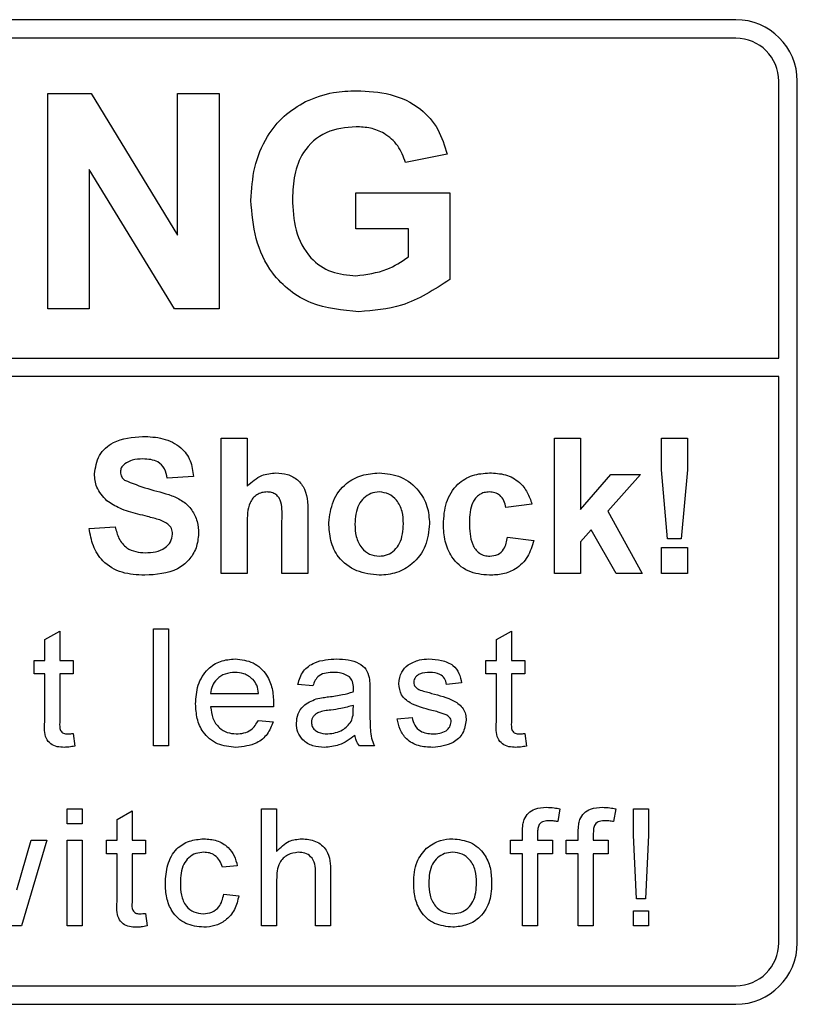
# Model space of a CAD drawing. Header units: millimetres. Extents: x 5 to 418, y 2 to 292.
# Tile 18 of 35: x 142.95 to 149.26, y 194.53 to 202.53. Entities that reach past the tile are written whole.
import ezdxf

# ---------------------------------------------------------------- set-up
doc = ezdxf.new("R2010")
doc.units = ezdxf.units.MM

msp = doc.modelspace()

# ---------------------------------------------------------------- linework, layer by layer
at = {"color": 7, "linetype": 'Continuous', "lineweight": 25}
for p, q in [((148.7621, 202.5262), (123.7621, 202.5262)), ((148.7621, 202.3762), (130.1621, 202.3762)), ((149.1121, 199.7765), (149.1121, 202.0262)), ((149.2621, 195.0262), (149.2621, 202.0262)), ((143.1742, 200.1762), (143.1742, 201.9262)), ((143.1742, 201.9262), (143.5259, 201.9262)), ((143.5259, 201.9262), (144.2287, 200.7763)), ((144.2287, 201.9262), (144.5653, 201.9262)), ((144.2287, 200.7763), (144.2287, 201.9262)), ((144.5653, 201.9262), (144.5653, 200.1762)), ((146.4176, 201.4326), (146.081, 201.3653)), ((144.2031, 200.1762), (143.5108, 201.3085)), ((143.5108, 201.3085), (143.5108, 200.1762)), ((145.6772, 201.1185), (146.44, 201.1185)), ((145.6772, 200.8268), (145.6772, 201.1185)), ((146.44, 201.1185), (146.44, 200.4156)), ((146.1035, 200.8268), (145.6772, 200.8268)), ((146.1035, 200.5986), (146.1035, 200.8268)), ((143.5108, 200.1762), (143.1742, 200.1762)), ((144.5653, 200.1762), (144.2031, 200.1762)), ((130.1621, 199.7765), (149.1121, 199.7765)), ((149.1121, 199.6265), (130.1621, 199.6265)), ((149.1121, 195.0262), (149.1121, 199.6265)), ((144.5826, 198.0262), (144.5826, 199.1262)), ((144.5826, 199.1262), (144.7941, 199.1262)), ((144.7941, 199.1262), (144.7941, 198.737)), ((147.2903, 198.0262), (147.2903, 199.1262)), ((147.2903, 199.1262), (147.5018, 199.1262)), ((147.5018, 199.1262), (147.5018, 198.5469)), ((148.1582, 199.1262), (148.3698, 199.1262)), ((148.1582, 198.8675), (148.1582, 199.1262)), ((148.3698, 199.1262), (148.3698, 198.8675)), ((144.3569, 198.8159), (144.1454, 198.8018)), ((147.5018, 198.5469), (147.7486, 198.83)), ((147.9883, 198.83), (147.7228, 198.5319)), ((147.7486, 198.83), (147.9883, 198.83)), ((148.2091, 198.3082), (148.1582, 198.8675)), ((148.3698, 198.8675), (148.3198, 198.3082)), ((147.1069, 198.5903), (146.8954, 198.5621)), ((145.2877, 198.4953), (145.2877, 198.0262)), ((147.7228, 198.5319), (148.0024, 198.0262)), ((143.5108, 198.3928), (143.7223, 198.4069)), ((144.7941, 198.431), (144.7941, 198.0262)), ((145.0762, 198.0262), (145.0762, 198.453)), ((146.9095, 198.3223), (147.121, 198.2941)), ((147.5891, 198.3816), (147.5018, 198.2835)), ((147.7909, 198.0262), (147.5891, 198.3816)), ((147.5018, 198.2835), (147.5018, 198.0262)), ((148.3198, 198.3082), (148.2091, 198.3082)), ((148.1582, 198.0262), (148.1582, 198.2377)), ((148.1582, 198.2377), (148.3698, 198.2377)), ((148.3698, 198.2377), (148.3698, 198.0262)), ((144.7941, 198.0262), (144.5826, 198.0262)), ((145.2877, 198.0262), (145.0762, 198.0262)), ((147.5018, 198.0262), (147.2903, 198.0262)), ((148.0024, 198.0262), (147.7909, 198.0262)), ((148.3698, 198.0262), (148.1582, 198.0262)), ((143.1501, 197.4894), (143.2719, 197.5587)), ((143.2719, 197.5587), (143.2719, 197.3204)), ((144.0319, 196.6262), (144.0319, 197.5762)), ((144.0319, 197.5762), (144.1537, 197.5762)), ((144.1537, 197.5762), (144.1537, 196.6262)), ((146.8186, 197.4894), (146.9404, 197.5587)), ((146.9404, 197.5587), (146.9404, 197.3204)), ((143.1501, 197.3204), (143.1501, 197.4894)), ((146.8186, 197.3204), (146.8186, 197.4894)), ((143.0649, 197.2108), (143.0649, 197.3204)), ((143.0649, 197.3204), (143.1501, 197.3204)), ((143.2719, 197.3204), (143.3815, 197.3204)), ((143.3815, 197.3204), (143.3815, 197.2108)), ((146.7333, 197.2108), (146.7333, 197.3204)), ((146.7333, 197.3204), (146.8186, 197.3204)), ((146.9404, 197.3204), (147.05, 197.3204)), ((147.05, 197.3204), (147.05, 197.2108)), ((143.1501, 197.2108), (143.0649, 197.2108)), ((143.1501, 196.8212), (143.1501, 197.2108)), ((143.3815, 197.2108), (143.2719, 197.2108)), ((143.2719, 197.2108), (143.2719, 196.8169)), ((146.8186, 197.2108), (146.7333, 197.2108)), ((146.8186, 196.8212), (146.8186, 197.2108)), ((147.05, 197.2108), (146.9404, 197.2108)), ((146.9404, 197.2108), (146.9404, 196.8169)), ((145.3278, 197.1134), (145.206, 197.1255)), ((146.536, 197.1377), (146.4142, 197.1255)), ((144.4972, 197.0525), (144.8869, 197.0525)), ((145.7906, 197.0762), (145.7906, 196.9276)), ((145.0082, 196.9428), (144.4972, 196.9428)), ((145.6561, 196.9196), (145.6567, 196.955)), ((144.8856, 196.8332), (145.0049, 196.821)), ((146.0123, 196.8454), (146.1341, 196.8576)), ((143.3815, 196.7267), (143.3937, 196.6245)), ((147.05, 196.7267), (147.0622, 196.6245)), ((144.1537, 196.6262), (144.0319, 196.6262)), ((145.8272, 196.6262), (145.7054, 196.6262)), ((143.3328, 196.1146), (143.4546, 196.1146)), ((143.3328, 195.9928), (143.3328, 196.1146)), ((143.4546, 196.1146), (143.4546, 195.9928)), ((143.7372, 196.0279), (143.859, 196.0971)), ((143.859, 196.0971), (143.859, 195.8589)), ((144.9113, 195.1646), (144.9113, 196.1146)), ((144.9113, 196.1146), (145.0331, 196.1146)), ((145.0331, 196.1146), (145.0331, 195.7677)), ((147.3339, 196.1148), (147.3166, 196.0111)), ((147.787, 196.1148), (147.7697, 196.0111)), ((147.9318, 195.8992), (147.9318, 196.1146)), ((147.9318, 196.1146), (148.0536, 196.1146)), ((148.0536, 196.1146), (148.0536, 195.8992)), ((143.7372, 195.8589), (143.7372, 196.0279)), ((143.4546, 195.9928), (143.3328, 195.9928)), ((147.0304, 195.8589), (147.0304, 195.9295)), ((147.4835, 195.8589), (147.4835, 195.9295)), ((142.922, 195.4552), (143.0388, 195.8589)), ((143.166, 195.8589), (142.9602, 195.1646)), ((143.0388, 195.8589), (143.166, 195.8589)), ((143.3328, 195.1646), (143.3328, 195.8589)), ((143.3328, 195.8589), (143.4546, 195.8589)), ((143.4546, 195.8589), (143.4546, 195.1646)), ((143.6519, 195.7492), (143.6519, 195.8589)), ((143.6519, 195.8589), (143.7372, 195.8589)), ((143.859, 195.8589), (143.9686, 195.8589)), ((143.9686, 195.8589), (143.9686, 195.7492)), ((146.933, 195.8589), (147.0304, 195.8589)), ((146.933, 195.7492), (146.933, 195.8589)), ((147.1522, 195.9177), (147.1522, 195.8589)), ((147.1522, 195.8589), (147.274, 195.8589)), ((147.274, 195.8589), (147.274, 195.7492)), ((147.386, 195.8589), (147.4835, 195.8589)), ((147.386, 195.7492), (147.386, 195.8589)), ((147.6053, 195.9177), (147.6053, 195.8589)), ((147.6053, 195.8589), (147.7271, 195.8589)), ((147.7271, 195.8589), (147.7271, 195.7492)), ((147.9562, 195.3839), (147.9318, 195.8992)), ((148.0536, 195.8992), (148.0292, 195.3839)), ((143.7372, 195.7492), (143.6519, 195.7492)), ((143.7372, 195.3597), (143.7372, 195.7492)), ((143.859, 195.7492), (143.859, 195.3553)), ((143.9686, 195.7492), (143.859, 195.7492)), ((147.0304, 195.7492), (146.933, 195.7492)), ((147.0304, 195.1646), (147.0304, 195.7492)), ((147.1522, 195.7492), (147.1522, 195.1646)), ((147.274, 195.7492), (147.1522, 195.7492)), ((147.4835, 195.7492), (147.386, 195.7492)), ((147.4835, 195.1646), (147.4835, 195.7492)), ((147.6053, 195.7492), (147.6053, 195.1646)), ((147.7271, 195.7492), (147.6053, 195.7492)), ((144.714, 195.6518), (144.5922, 195.6396)), ((145.4715, 195.6023), (145.4715, 195.1646)), ((145.0331, 195.5371), (145.0331, 195.1646)), ((145.3498, 195.1646), (145.3498, 195.5961)), ((144.6044, 195.4204), (144.7262, 195.4082)), ((148.0292, 195.3839), (147.9562, 195.3839)), ((147.9318, 195.1646), (147.9318, 195.2864)), ((147.9318, 195.2864), (148.0536, 195.2864)), ((148.0536, 195.2864), (148.0536, 195.1646)), ((143.9686, 195.2651), (143.9808, 195.1629)), ((142.9602, 195.1646), (142.8187, 195.1646)), ((143.4546, 195.1646), (143.3328, 195.1646)), ((145.0331, 195.1646), (144.9113, 195.1646)), ((145.4715, 195.1646), (145.3498, 195.1646)), ((147.1522, 195.1646), (147.0304, 195.1646)), ((147.6053, 195.1646), (147.4835, 195.1646)), ((148.0536, 195.1646), (147.9318, 195.1646)), ((130.1621, 194.6762), (148.7621, 194.6762)), ((123.7621, 194.5262), (148.7621, 194.5262))]:
    msp.add_line(p, q, dxfattribs=at)
for centre, radius, start, end in [((148.7621, 202.0262), 0.5, 0, 90), ((148.7621, 202.0262), 0.35, 0, 90), ((148.7621, 195.0262), 0.35, 270, 0), ((148.7621, 195.0262), 0.5, 270, 0)]:
    msp.add_arc(centre, radius, start, end, dxfattribs=at)
for points, knots in [([(145.2688, 201.862), (145.3434, 201.8912), (145.4767, 201.9433), (145.6195, 201.947), (145.6824, 201.9486)], [0, 0, 0, 0, 0.55924, 1, 1, 1, 1]), ([(145.6824, 201.9486), (145.7746, 201.9443), (145.9583, 201.9357), (146.1969, 201.8242), (146.3555, 201.6411), (146.3969, 201.5021), (146.4176, 201.4326)], [0, 0, 0, 0, 0.280673, 0.559859, 0.779758, 1, 1, 1, 1]), ([(144.8246, 201.0571), (144.8302, 201.1477), (144.8415, 201.3289), (144.9392, 201.5656), (145.0857, 201.7508), (145.2077, 201.8249), (145.2688, 201.862)], [0, 0, 0, 0, 0.280147, 0.559983, 0.779943, 1, 1, 1, 1]), ([(145.6779, 201.6569), (145.5944, 201.6491), (145.4277, 201.6334), (145.2448, 201.4694), (145.1699, 201.2668), (145.1641, 201.1367), (145.1612, 201.0715)], [0, 0, 0, 0, 0.279802, 0.558332, 0.778829, 1, 1, 1, 1]), ([(146.081, 201.3653), (146.0631, 201.4126), (146.0273, 201.5073), (145.918, 201.6023), (145.7966, 201.6508), (145.7175, 201.6549), (145.6779, 201.6569)], [0, 0, 0, 0, 0.279817, 0.559284, 0.779467, 1, 1, 1, 1]), ([(145.7014, 200.1537), (145.568, 200.1656), (145.3018, 200.1892), (144.9951, 200.4296), (144.8491, 200.7448), (144.8328, 200.953), (144.8246, 201.0571)], [0, 0, 0, 0, 0.280091, 0.55875, 0.779189, 1, 1, 1, 1]), ([(145.1612, 201.0715), (145.1652, 200.9855), (145.1732, 200.814), (145.2852, 200.5928), (145.4743, 200.4635), (145.6095, 200.4514), (145.6772, 200.4454)], [0, 0, 0, 0, 0.281034, 0.560006, 0.779769, 1, 1, 1, 1]), ([(145.6772, 200.4454), (145.7633, 200.4563), (145.9175, 200.4758), (146.0466, 200.561), (146.1035, 200.5986)], [0, 0, 0, 0, 0.5590972, 1, 1, 1, 1]), ([(146.44, 200.4156), (146.3136, 200.3329), (146.0876, 200.185), (145.8196, 200.1633), (145.7014, 200.1537)], [0, 0, 0, 0, 0.558963, 1, 1, 1, 1]), ([(143.5531, 198.8364), (143.5615, 198.8884), (143.5784, 198.9923), (143.7274, 199.1239), (143.8625, 199.134), (143.9451, 199.1403)], [0, 0, 0, 0, 0.279748, 0.559361, 1, 1, 1, 1]), ([(143.9451, 199.1403), (144.0004, 199.1379), (144.1106, 199.1332), (144.2538, 199.0644), (144.3412, 198.946), (144.3517, 198.8593), (144.3569, 198.8159)], [0, 0, 0, 0, 0.281015, 0.5601059, 0.7798197, 1, 1, 1, 1]), ([(143.7992, 198.9179), (143.7881, 198.9078), (143.7682, 198.8895), (143.7657, 198.8629), (143.7646, 198.8512)], [0, 0, 0, 0, 0.558759, 1, 1, 1, 1]), ([(143.9477, 198.9569), (143.9182, 198.956), (143.8655, 198.9544), (143.8194, 198.9291), (143.7992, 198.9179)], [0, 0, 0, 0, 0.5605364, 1, 1, 1, 1]), ([(144.1454, 198.8018), (144.1398, 198.8276), (144.1286, 198.879), (144.0596, 198.9514), (143.9902, 198.9548), (143.9477, 198.9569)], [0, 0, 0, 0, 0.281528, 0.560313, 1, 1, 1, 1]), ([(143.6547, 198.6172), (143.6223, 198.6522), (143.5644, 198.715), (143.5565, 198.7993), (143.5531, 198.8364)], [0, 0, 0, 0, 0.559265, 1, 1, 1, 1]), ([(143.7646, 198.8512), (143.7667, 198.8369), (143.7704, 198.8112), (143.789, 198.7935), (143.7972, 198.7857)], [0, 0, 0, 0, 0.558446, 1, 1, 1, 1]), ([(144.7941, 198.737), (144.8317, 198.7711), (144.8989, 198.832), (144.9884, 198.8404), (145.0279, 198.8441)], [0, 0, 0, 0, 0.559407, 1, 1, 1, 1]), ([(145.0279, 198.8441), (145.0591, 198.8416), (145.1215, 198.8366), (145.2072, 198.7924), (145.2898, 198.6788), (145.2886, 198.571), (145.2877, 198.4953)], [0, 0, 0, 0, 0.187231, 0.374202, 0.560542, 1, 1, 1, 1]), ([(145.4569, 198.4393), (145.4645, 198.4993), (145.4795, 198.619), (145.5842, 198.7587), (145.7236, 198.8325), (145.818, 198.8402), (145.8652, 198.8441)], [0, 0, 0, 0, 0.279948, 0.559145, 0.779423, 1, 1, 1, 1]), ([(145.8652, 198.8441), (145.9266, 198.838), (146.0492, 198.8259), (146.1861, 198.7135), (146.2643, 198.5745), (146.2714, 198.4784), (146.2749, 198.4303)], [0, 0, 0, 0, 0.279785, 0.559123, 0.779385, 1, 1, 1, 1]), ([(146.3877, 198.4274), (146.3914, 198.4869), (146.3987, 198.6056), (146.4883, 198.7523), (146.6224, 198.8338), (146.7158, 198.8407), (146.7625, 198.8441)], [0, 0, 0, 0, 0.280709, 0.559641, 0.779503, 1, 1, 1, 1]), ([(146.7625, 198.8441), (146.8062, 198.8418), (146.8935, 198.8373), (147.0044, 198.7781), (147.0739, 198.6877), (147.0959, 198.6228), (147.1069, 198.5903)], [0, 0, 0, 0, 0.2804571, 0.5593325, 0.7793859, 1, 1, 1, 1]), ([(143.7972, 198.7857), (143.8598, 198.7605), (143.9853, 198.71), (144.1514, 198.6759), (144.2749, 198.6172), (144.3486, 198.545), (144.3937, 198.4513), (144.3974, 198.3834), (144.3992, 198.3494)], [0, 0, 0, 0, 0.249422, 0.500053, 0.6252, 0.750138, 0.874917, 1, 1, 1, 1]), ([(144.955, 198.689), (144.9405, 198.688), (144.9117, 198.6861), (144.8716, 198.6679), (144.8384, 198.6395), (144.7946, 198.5636), (144.7943, 198.4899), (144.7941, 198.431)], [0, 0, 0, 0, 0.125273, 0.250504, 0.375684, 0.500961, 1, 1, 1, 1]), ([(145.0762, 198.453), (145.0785, 198.5044), (145.0815, 198.5687), (145.0554, 198.6416), (145.0283, 198.6696), (144.9932, 198.6868), (144.9677, 198.6883), (144.955, 198.689)], [0, 0, 0, 0, 0.5005553, 0.6254382, 0.7501863, 0.874936, 1, 1, 1, 1]), ([(145.8663, 198.689), (145.8434, 198.6867), (145.7974, 198.6822), (145.7396, 198.6417), (145.678, 198.5617), (145.6724, 198.4831), (145.6685, 198.4281)], [0, 0, 0, 0, 0.186988, 0.373882, 0.561021, 1, 1, 1, 1]), ([(146.0633, 198.4296), (146.0618, 198.4639), (146.0586, 198.5322), (146.0164, 198.6199), (145.9471, 198.6792), (145.8933, 198.6857), (145.8663, 198.689)], [0, 0, 0, 0, 0.2810389, 0.5605558, 0.7804171, 1, 1, 1, 1]), ([(146.7608, 198.689), (146.7467, 198.6881), (146.7187, 198.6863), (146.6797, 198.6688), (146.6479, 198.6408), (146.6026, 198.5691), (146.6007, 198.4974), (146.5992, 198.44)], [0, 0, 0, 0, 0.12532, 0.250551, 0.375801, 0.501068, 1, 1, 1, 1]), ([(146.8954, 198.5621), (146.8914, 198.5809), (146.8835, 198.6184), (146.8504, 198.6623), (146.8059, 198.6862), (146.7758, 198.688), (146.7608, 198.689)], [0, 0, 0, 0, 0.280567, 0.559655, 0.779602, 1, 1, 1, 1]), ([(143.9061, 198.5092), (143.8558, 198.5219), (143.766, 198.5445), (143.6886, 198.595), (143.6547, 198.6172)], [0, 0, 0, 0, 0.560766, 1, 1, 1, 1]), ([(144.0846, 198.4614), (144.0514, 198.4709), (143.9922, 198.488), (143.9324, 198.5027), (143.9061, 198.5092)], [0, 0, 0, 0, 0.559961, 1, 1, 1, 1]), ([(143.7223, 198.4069), (143.7301, 198.3742), (143.7456, 198.309), (143.8073, 198.2337), (143.8884, 198.1997), (143.941, 198.1968), (143.9673, 198.1954)], [0, 0, 0, 0, 0.280576, 0.559145, 0.779248, 1, 1, 1, 1]), ([(144.1877, 198.3472), (144.1861, 198.3629), (144.1829, 198.3941), (144.1446, 198.4378), (144.1074, 198.4524), (144.0846, 198.4614)], [0, 0, 0, 0, 0.279757, 0.559084, 1, 1, 1, 1]), ([(145.8666, 198.0121), (145.8042, 198.0191), (145.6797, 198.0332), (145.5336, 198.143), (145.4651, 198.2921), (145.4597, 198.3902), (145.4569, 198.4393)], [0, 0, 0, 0, 0.280143, 0.558898, 0.779052, 1, 1, 1, 1]), ([(145.6685, 198.4281), (145.6701, 198.3937), (145.6732, 198.325), (145.7154, 198.2367), (145.7851, 198.1771), (145.8393, 198.1705), (145.8663, 198.1672)], [0, 0, 0, 0, 0.281019, 0.560474, 0.7804, 1, 1, 1, 1]), ([(145.8663, 198.1672), (145.8894, 198.1695), (145.9354, 198.1741), (145.9934, 198.2148), (146.0541, 198.2959), (146.0595, 198.3745), (146.0633, 198.4296)], [0, 0, 0, 0, 0.18693, 0.373816, 0.560981, 1, 1, 1, 1]), ([(146.2749, 198.4303), (146.2688, 198.3689), (146.2568, 198.2462), (146.1484, 198.1064), (146.0111, 198.0237), (145.9148, 198.0159), (145.8666, 198.0121)], [0, 0, 0, 0, 0.279924, 0.55937, 0.779515, 1, 1, 1, 1]), ([(146.761, 198.0121), (146.7015, 198.0179), (146.5828, 198.0297), (146.4539, 198.1464), (146.395, 198.2883), (146.3901, 198.381), (146.3877, 198.4274)], [0, 0, 0, 0, 0.279707, 0.558484, 0.778937, 1, 1, 1, 1]), ([(146.5992, 198.44), (146.6006, 198.3787), (146.6023, 198.3021), (146.6462, 198.2224), (146.6789, 198.1907), (146.7202, 198.1704), (146.7503, 198.1683), (146.7654, 198.1672)], [0, 0, 0, 0, 0.49932, 0.624544, 0.74976, 0.874786, 1, 1, 1, 1]), ([(143.9616, 198.0121), (143.8998, 198.0153), (143.7765, 198.0216), (143.6208, 198.111), (143.536, 198.2495), (143.5192, 198.345), (143.5108, 198.3928)], [0, 0, 0, 0, 0.2807147, 0.5593406, 0.779305, 1, 1, 1, 1]), ([(144.3992, 198.3494), (144.395, 198.3107), (144.3866, 198.2333), (144.3244, 198.1315), (144.1881, 198.0261), (144.055, 198.0179), (143.9616, 198.0121)], [0, 0, 0, 0, 0.186967, 0.374005, 0.560966, 1, 1, 1, 1]), ([(143.9673, 198.1954), (143.9953, 198.1965), (144.051, 198.1988), (144.1241, 198.2287), (144.177, 198.2816), (144.1841, 198.3254), (144.1877, 198.3472)], [0, 0, 0, 0, 0.281225, 0.561005, 0.781083, 1, 1, 1, 1]), ([(146.7654, 198.1672), (146.7875, 198.1695), (146.8317, 198.1741), (146.891, 198.2326), (146.9025, 198.2882), (146.9095, 198.3223)], [0, 0, 0, 0, 0.280156, 0.558966, 1, 1, 1, 1]), ([(147.121, 198.2941), (147.1076, 198.2489), (147.0809, 198.1586), (146.9858, 198.0614), (146.8715, 198.0174), (146.7979, 198.0138), (146.761, 198.0121)], [0, 0, 0, 0, 0.280247, 0.559161, 0.779327, 1, 1, 1, 1]), ([(144.3754, 196.9674), (144.3784, 197.0189), (144.3844, 197.1216), (144.4613, 197.2483), (144.575, 197.3224), (144.6558, 197.3292), (144.6962, 197.3326)], [0, 0, 0, 0, 0.280745, 0.559771, 0.779666, 1, 1, 1, 1]), ([(144.6962, 197.3326), (144.7466, 197.3267), (144.8474, 197.3151), (144.9546, 197.2134), (145.0027, 197.0923), (145.0067, 197.0135), (145.0087, 196.974)], [0, 0, 0, 0, 0.279367, 0.558395, 0.778882, 1, 1, 1, 1]), ([(145.206, 197.1255), (145.2172, 197.1633), (145.2395, 197.2387), (145.3596, 197.3228), (145.4595, 197.3289), (145.5206, 197.3326)], [0, 0, 0, 0, 0.280435, 0.559306, 1, 1, 1, 1]), ([(145.5206, 197.3326), (145.5841, 197.3292), (145.6725, 197.3245), (145.7635, 197.2517), (145.7777, 197.2042), (145.7847, 197.1803)], [0, 0, 0, 0, 0.559255, 0.779197, 1, 1, 1, 1]), ([(146.0245, 197.1312), (146.029, 197.1649), (146.0372, 197.225), (146.0813, 197.2658), (146.1008, 197.2839)], [0, 0, 0, 0, 0.558929, 1, 1, 1, 1]), ([(146.1008, 197.2839), (146.1306, 197.2998), (146.184, 197.3283), (146.2442, 197.3313), (146.2707, 197.3326)], [0, 0, 0, 0, 0.5589347, 1, 1, 1, 1]), ([(146.2707, 197.3326), (146.3049, 197.3305), (146.3729, 197.3264), (146.4642, 197.2893), (146.5202, 197.2171), (146.5307, 197.1643), (146.536, 197.1377)], [0, 0, 0, 0, 0.2807343, 0.5604304, 0.7794511, 1, 1, 1, 1]), ([(144.6957, 197.223), (144.6685, 197.2207), (144.6142, 197.2162), (144.5487, 197.1739), (144.507, 197.116), (144.5005, 197.0737), (144.4972, 197.0525)], [0, 0, 0, 0, 0.28019, 0.559728, 0.779646, 1, 1, 1, 1]), ([(144.8422, 197.1647), (144.818, 197.1839), (144.7747, 197.2182), (144.7199, 197.2215), (144.6957, 197.223)], [0, 0, 0, 0, 0.558512, 1, 1, 1, 1]), ([(145.4987, 197.223), (145.4779, 197.2223), (145.4365, 197.221), (145.379, 197.2027), (145.3438, 197.1598), (145.3332, 197.1289), (145.3278, 197.1134)], [0, 0, 0, 0, 0.2808559, 0.5597649, 0.7795026, 1, 1, 1, 1]), ([(145.6253, 197.1862), (145.6033, 197.1989), (145.5639, 197.2216), (145.5187, 197.2226), (145.4987, 197.223)], [0, 0, 0, 0, 0.557884, 1, 1, 1, 1]), ([(146.2797, 197.223), (146.2502, 197.2223), (146.2059, 197.2213), (146.164, 197.1903), (146.1483, 197.1654), (146.147, 197.1509), (146.1463, 197.1436)], [0, 0, 0, 0, 0.49978, 0.7491, 0.874603, 1, 1, 1, 1]), ([(146.4142, 197.1255), (146.4099, 197.1423), (146.4012, 197.1758), (146.3516, 197.218), (146.307, 197.2211), (146.2797, 197.223)], [0, 0, 0, 0, 0.2802977, 0.5602496, 1, 1, 1, 1]), ([(144.8869, 197.0525), (144.8838, 197.0756), (144.8781, 197.117), (144.8532, 197.1502), (144.8422, 197.1647)], [0, 0, 0, 0, 0.560689, 1, 1, 1, 1]), ([(145.6567, 197.093), (145.6563, 197.1125), (145.6555, 197.1471), (145.6345, 197.1743), (145.6253, 197.1862)], [0, 0, 0, 0, 0.561921, 1, 1, 1, 1]), ([(145.7847, 197.1803), (145.7869, 197.161), (145.7906, 197.1264), (145.7906, 197.0916), (145.7906, 197.0762)], [0, 0, 0, 0, 0.559832, 1, 1, 1, 1]), ([(146.2947, 196.9141), (146.2329, 196.9298), (146.1557, 196.9494), (146.0769, 197.0025), (146.0359, 197.052), (146.0291, 197.0996), (146.0245, 197.1312)], [0, 0, 0, 0, 0.501319, 0.626591, 0.751804, 1, 1, 1, 1]), ([(146.1463, 197.1436), (146.147, 197.1362), (146.1483, 197.123), (146.1558, 197.1121), (146.159, 197.1073)], [0, 0, 0, 0, 0.559272, 1, 1, 1, 1]), ([(145.4553, 197.0247), (145.4934, 197.0295), (145.5613, 197.038), (145.6271, 197.0565), (145.6561, 197.0646)], [0, 0, 0, 0, 0.560187, 1, 1, 1, 1]), ([(145.6561, 197.0646), (145.6562, 197.0699), (145.6564, 197.0794), (145.6566, 197.0888), (145.6567, 197.093)], [0, 0, 0, 0, 0.5598986, 1, 1, 1, 1]), ([(146.159, 197.1073), (146.1656, 197.1007), (146.1773, 197.089), (146.1925, 197.0824), (146.1992, 197.0795)], [0, 0, 0, 0, 0.5590464, 1, 1, 1, 1]), ([(146.1992, 197.0795), (146.2163, 197.0742), (146.2469, 197.0649), (146.2777, 197.0565), (146.2913, 197.0528)], [0, 0, 0, 0, 0.55996, 1, 1, 1, 1]), ([(146.2913, 197.0528), (146.3545, 197.0366), (146.4335, 197.0164), (146.5169, 196.9653), (146.5497, 196.9287), (146.5697, 196.8834), (146.5716, 196.851), (146.5726, 196.8347)], [0, 0, 0, 0, 0.500446, 0.625401, 0.750283, 0.875063, 1, 1, 1, 1]), ([(144.7027, 196.614), (144.6514, 196.6186), (144.5489, 196.6278), (144.4342, 196.7248), (144.3817, 196.8472), (144.3775, 196.9273), (144.3754, 196.9674)], [0, 0, 0, 0, 0.279949, 0.558659, 0.778994, 1, 1, 1, 1]), ([(145.0087, 196.974), (145.0086, 196.9682), (145.0085, 196.9578), (145.0083, 196.9474), (145.0082, 196.9428)], [0, 0, 0, 0, 0.560011, 1, 1, 1, 1]), ([(145.1939, 196.8102), (145.1965, 196.8358), (145.2018, 196.8871), (145.2552, 196.9667), (145.3173, 196.9918), (145.3552, 197.0072)], [0, 0, 0, 0, 0.280452, 0.560986, 1, 1, 1, 1]), ([(145.3552, 197.0072), (145.3738, 197.0113), (145.4069, 197.0186), (145.4405, 197.0228), (145.4553, 197.0247)], [0, 0, 0, 0, 0.559928, 1, 1, 1, 1]), ([(144.4972, 196.9428), (144.501, 196.9114), (144.5085, 196.8486), (144.5594, 196.7734), (144.6302, 196.7299), (144.6798, 196.7257), (144.7046, 196.7236)], [0, 0, 0, 0, 0.280632, 0.559683, 0.779661, 1, 1, 1, 1]), ([(145.4734, 196.9171), (145.4387, 196.9135), (145.3953, 196.9089), (145.3493, 196.8844), (145.3307, 196.8661), (145.3181, 196.8429), (145.3165, 196.8257), (145.3156, 196.817)], [0, 0, 0, 0, 0.5002717, 0.6253122, 0.7502413, 0.8751469, 1, 1, 1, 1]), ([(145.6567, 196.955), (145.623, 196.9456), (145.5627, 196.9287), (145.5007, 196.9207), (145.4734, 196.9171)], [0, 0, 0, 0, 0.559767, 1, 1, 1, 1]), ([(145.638, 196.8233), (145.6443, 196.8408), (145.6556, 196.872), (145.6559, 196.905), (145.6561, 196.9196)], [0, 0, 0, 0, 0.559006, 1, 1, 1, 1]), ([(145.7906, 196.9276), (145.7908, 196.8929), (145.7911, 196.8357), (145.7935, 196.7562), (145.8013, 196.6887), (145.8186, 196.647), (145.8272, 196.6262)], [0, 0, 0, 0, 0.340226, 0.560339, 0.780175, 1, 1, 1, 1]), ([(146.4091, 196.8785), (146.3881, 196.8862), (146.3506, 196.9001), (146.3118, 196.9098), (146.2947, 196.9141)], [0, 0, 0, 0, 0.559794, 1, 1, 1, 1]), ([(143.3079, 196.614), (143.2887, 196.6147), (143.2505, 196.6161), (143.1956, 196.6382), (143.1431, 196.7078), (143.1472, 196.7744), (143.1501, 196.8212)], [0, 0, 0, 0, 0.1874348, 0.3738249, 0.5594669, 1, 1, 1, 1]), ([(143.2719, 196.8169), (143.2704, 196.794), (143.2685, 196.7653), (143.2874, 196.7377), (143.3058, 196.7248), (143.3226, 196.7241), (143.3338, 196.7236)], [0, 0, 0, 0, 0.49959, 0.625223, 0.750352, 1, 1, 1, 1]), ([(145.0049, 196.821), (144.9912, 196.7865), (144.9639, 196.7174), (144.8576, 196.6287), (144.7614, 196.6196), (144.7027, 196.614)], [0, 0, 0, 0, 0.280622, 0.560836, 1, 1, 1, 1]), ([(144.7046, 196.7236), (144.7256, 196.7248), (144.7675, 196.7272), (144.8394, 196.7573), (144.8681, 196.8045), (144.8856, 196.8332)], [0, 0, 0, 0, 0.281278, 0.561906, 1, 1, 1, 1]), ([(145.4211, 196.614), (145.3893, 196.6158), (145.3259, 196.6194), (145.2471, 196.6656), (145.2004, 196.7353), (145.196, 196.7852), (145.1939, 196.8102)], [0, 0, 0, 0, 0.280815, 0.55969, 0.779697, 1, 1, 1, 1]), ([(145.3156, 196.817), (145.3169, 196.8057), (145.3195, 196.7829), (145.341, 196.7549), (145.3829, 196.7276), (145.4217, 196.7252), (145.4489, 196.7236)], [0, 0, 0, 0, 0.186561, 0.373472, 0.56061, 1, 1, 1, 1]), ([(145.4489, 196.7236), (145.4917, 196.7289), (145.5683, 196.7384), (145.6167, 196.7974), (145.638, 196.8233)], [0, 0, 0, 0, 0.559763, 1, 1, 1, 1]), ([(146.3006, 196.614), (146.2621, 196.6158), (146.1855, 196.6194), (146.0871, 196.6722), (146.0321, 196.757), (146.0189, 196.8159), (146.0123, 196.8454)], [0, 0, 0, 0, 0.280739, 0.559297, 0.779321, 1, 1, 1, 1]), ([(146.1341, 196.8576), (146.139, 196.8357), (146.1487, 196.792), (146.2078, 196.7315), (146.2663, 196.7266), (146.302, 196.7236)], [0, 0, 0, 0, 0.2813079, 0.5610711, 1, 1, 1, 1]), ([(146.5726, 196.8347), (146.5667, 196.7983), (146.555, 196.7253), (146.453, 196.6305), (146.3584, 196.6203), (146.3006, 196.614)], [0, 0, 0, 0, 0.279921, 0.560034, 1, 1, 1, 1]), ([(146.302, 196.7236), (146.3206, 196.7243), (146.3577, 196.7256), (146.4071, 196.744), (146.4432, 196.7786), (146.4483, 196.8078), (146.4508, 196.8224)], [0, 0, 0, 0, 0.281186, 0.560957, 0.781102, 1, 1, 1, 1]), ([(146.4508, 196.8224), (146.45, 196.8293), (146.4485, 196.8431), (146.434, 196.8641), (146.4185, 196.8731), (146.4091, 196.8785)], [0, 0, 0, 0, 0.279706, 0.559803, 1, 1, 1, 1]), ([(146.9764, 196.614), (146.9572, 196.6147), (146.919, 196.6161), (146.8641, 196.6382), (146.8115, 196.7078), (146.8157, 196.7744), (146.8186, 196.8212)], [0, 0, 0, 0, 0.187437, 0.373825, 0.559467, 1, 1, 1, 1]), ([(146.9404, 196.8169), (146.9389, 196.794), (146.9369, 196.7653), (146.9558, 196.7377), (146.9743, 196.7248), (146.9911, 196.7241), (147.0022, 196.7236)], [0, 0, 0, 0, 0.499591, 0.625226, 0.750355, 1, 1, 1, 1]), ([(143.3338, 196.7236), (143.3427, 196.7239), (143.3587, 196.7244), (143.3746, 196.726), (143.3815, 196.7267)], [0, 0, 0, 0, 0.559962, 1, 1, 1, 1]), ([(147.0022, 196.7236), (147.0112, 196.7239), (147.0271, 196.7244), (147.043, 196.726), (147.05, 196.7267)], [0, 0, 0, 0, 0.559947, 1, 1, 1, 1]), ([(145.6689, 196.7114), (145.6273, 196.6805), (145.5531, 196.6252), (145.4614, 196.6174), (145.4211, 196.614)], [0, 0, 0, 0, 0.559976, 1, 1, 1, 1]), ([(145.7054, 196.6262), (145.6957, 196.6409), (145.6784, 196.6672), (145.6718, 196.6979), (145.6689, 196.7114)], [0, 0, 0, 0, 0.5596428, 1, 1, 1, 1]), ([(143.3937, 196.6245), (143.3778, 196.6213), (143.3495, 196.6156), (143.3206, 196.6145), (143.3079, 196.614)], [0, 0, 0, 0, 0.560081, 1, 1, 1, 1]), ([(147.0622, 196.6245), (147.0463, 196.6213), (147.0179, 196.6156), (146.9891, 196.6145), (146.9764, 196.614)], [0, 0, 0, 0, 0.560087, 1, 1, 1, 1]), ([(147.0433, 196.0288), (147.0537, 196.0468), (147.0744, 196.0827), (147.1401, 196.122), (147.1935, 196.125), (147.226, 196.1268)], [0, 0, 0, 0, 0.279451, 0.559655, 1, 1, 1, 1]), ([(147.226, 196.1268), (147.2463, 196.126), (147.2826, 196.1245), (147.3183, 196.1178), (147.3339, 196.1148)], [0, 0, 0, 0, 0.559945, 1, 1, 1, 1]), ([(147.4964, 196.0288), (147.5068, 196.0468), (147.5275, 196.0827), (147.5932, 196.122), (147.6465, 196.125), (147.6791, 196.1268)], [0, 0, 0, 0, 0.279448, 0.559655, 1, 1, 1, 1]), ([(147.6791, 196.1268), (147.6994, 196.126), (147.7357, 196.1245), (147.7713, 196.1178), (147.787, 196.1148)], [0, 0, 0, 0, 0.559941, 1, 1, 1, 1]), ([(147.0304, 195.9295), (147.0305, 195.9484), (147.0307, 195.9821), (147.0395, 196.0145), (147.0433, 196.0288)], [0, 0, 0, 0, 0.560368, 1, 1, 1, 1]), ([(147.2485, 196.0172), (147.2333, 196.0168), (147.2033, 196.0159), (147.1637, 195.9923), (147.1535, 195.9531), (147.1526, 195.9295), (147.1522, 195.9177)], [0, 0, 0, 0, 0.28146, 0.557723, 0.778512, 1, 1, 1, 1]), ([(147.3166, 196.0111), (147.304, 196.013), (147.2814, 196.0164), (147.2585, 196.017), (147.2485, 196.0172)], [0, 0, 0, 0, 0.559924, 1, 1, 1, 1]), ([(147.4835, 195.9295), (147.4836, 195.9484), (147.4837, 195.9821), (147.4926, 196.0145), (147.4964, 196.0288)], [0, 0, 0, 0, 0.560368, 1, 1, 1, 1]), ([(147.7016, 196.0172), (147.6864, 196.0168), (147.6564, 196.0159), (147.6168, 195.9923), (147.6066, 195.9531), (147.6057, 195.9295), (147.6053, 195.9177)], [0, 0, 0, 0, 0.281465, 0.557723, 0.778513, 1, 1, 1, 1]), ([(147.7697, 196.0111), (147.757, 196.013), (147.7345, 196.0164), (147.7116, 196.017), (147.7016, 196.0172)], [0, 0, 0, 0, 0.559924, 1, 1, 1, 1]), ([(144.1294, 195.5091), (144.1325, 195.5595), (144.1387, 195.6601), (144.2072, 195.7899), (144.3222, 195.8593), (144.4013, 195.8671), (144.4409, 195.871)], [0, 0, 0, 0, 0.280838, 0.559683, 0.779579, 1, 1, 1, 1]), ([(144.4409, 195.871), (144.477, 195.8686), (144.5489, 195.8637), (144.6377, 195.8102), (144.693, 195.7341), (144.707, 195.6793), (144.714, 195.6518)], [0, 0, 0, 0, 0.280266, 0.559437, 0.779531, 1, 1, 1, 1]), ([(145.0331, 195.7677), (145.0647, 195.8005), (145.1211, 195.8592), (145.2014, 195.8674), (145.2367, 195.871)], [0, 0, 0, 0, 0.559331, 1, 1, 1, 1]), ([(145.2367, 195.871), (145.2752, 195.8678), (145.3519, 195.8612), (145.4421, 195.7897), (145.4694, 195.6925), (145.4708, 195.6324), (145.4715, 195.6023)], [0, 0, 0, 0, 0.2803158, 0.5583335, 0.7785556, 1, 1, 1, 1]), ([(146.2508, 195.7947), (146.2868, 195.8197), (146.3512, 195.8644), (146.429, 195.869), (146.4633, 195.871)], [0, 0, 0, 0, 0.559029, 1, 1, 1, 1]), ([(146.4633, 195.871), (146.5133, 195.8656), (146.613, 195.8547), (146.7215, 195.7572), (146.7734, 195.6387), (146.7776, 195.5606), (146.7796, 195.5215)], [0, 0, 0, 0, 0.279554, 0.5586, 0.778985, 1, 1, 1, 1]), ([(144.4417, 195.7614), (144.4194, 195.7596), (144.3751, 195.756), (144.3168, 195.7204), (144.2575, 195.6418), (144.2538, 195.5657), (144.2512, 195.5123)], [0, 0, 0, 0, 0.187091, 0.373885, 0.560723, 1, 1, 1, 1]), ([(144.5922, 195.6396), (144.5861, 195.6585), (144.574, 195.6961), (144.5346, 195.7366), (144.4881, 195.7585), (144.4571, 195.7604), (144.4417, 195.7614)], [0, 0, 0, 0, 0.280215, 0.559462, 0.779649, 1, 1, 1, 1]), ([(145.2093, 195.7614), (145.1791, 195.7571), (145.1188, 195.7484), (145.0365, 195.666), (145.0344, 195.586), (145.0331, 195.5371)], [0, 0, 0, 0, 0.280209, 0.559313, 1, 1, 1, 1]), ([(145.3498, 195.5961), (145.3489, 195.6193), (145.3471, 195.6655), (145.3175, 195.7263), (145.264, 195.7578), (145.2276, 195.7602), (145.2093, 195.7614)], [0, 0, 0, 0, 0.28122, 0.559777, 0.779376, 1, 1, 1, 1]), ([(146.1463, 195.5117), (146.149, 195.5714), (146.1539, 195.6777), (146.2212, 195.759), (146.2508, 195.7947)], [0, 0, 0, 0, 0.560961, 1, 1, 1, 1]), ([(146.4633, 195.7614), (146.441, 195.7595), (146.3964, 195.7556), (146.3382, 195.7195), (146.2766, 195.6423), (146.2716, 195.5658), (146.2681, 195.5121)], [0, 0, 0, 0, 0.187137, 0.374023, 0.561096, 1, 1, 1, 1]), ([(146.6578, 195.5157), (146.6564, 195.5488), (146.6534, 195.6148), (146.6105, 195.6989), (146.5413, 195.7529), (146.4893, 195.7586), (146.4633, 195.7614)], [0, 0, 0, 0, 0.281049, 0.560316, 0.780174, 1, 1, 1, 1]), ([(146.7796, 195.5215), (146.7779, 195.4697), (146.7745, 195.3666), (146.7003, 195.2366), (146.5846, 195.1646), (146.5038, 195.1565), (146.4633, 195.1525)], [0, 0, 0, 0, 0.281028, 0.559517, 0.779605, 1, 1, 1, 1]), ([(144.4411, 195.1525), (144.3906, 195.1577), (144.2899, 195.1682), (144.1819, 195.2696), (144.1349, 195.391), (144.1312, 195.4697), (144.1294, 195.5091)], [0, 0, 0, 0, 0.279593, 0.558342, 0.778834, 1, 1, 1, 1]), ([(144.2512, 195.5123), (144.2524, 195.4793), (144.2548, 195.4136), (144.2893, 195.3254), (144.3589, 195.2701), (144.4109, 195.2647), (144.4369, 195.2621)], [0, 0, 0, 0, 0.2812773, 0.5605419, 0.7801141, 1, 1, 1, 1]), ([(146.4633, 195.1525), (146.4124, 195.1578), (146.3106, 195.1686), (146.2, 195.2694), (146.1521, 195.3923), (146.1482, 195.4719), (146.1463, 195.5117)], [0, 0, 0, 0, 0.279616, 0.558374, 0.778866, 1, 1, 1, 1]), ([(146.2681, 195.5121), (146.2696, 195.4786), (146.2725, 195.4118), (146.3134, 195.325), (146.3843, 195.2706), (146.437, 195.2649), (146.4633, 195.2621)], [0, 0, 0, 0, 0.281118, 0.560378, 0.780155, 1, 1, 1, 1]), ([(146.4633, 195.2621), (146.4859, 195.2641), (146.531, 195.2681), (146.589, 195.3058), (146.6501, 195.3843), (146.6546, 195.4616), (146.6578, 195.5157)], [0, 0, 0, 0, 0.187043, 0.373943, 0.560984, 1, 1, 1, 1]), ([(144.4369, 195.2621), (144.4607, 195.2643), (144.5083, 195.2688), (144.5809, 195.3223), (144.5955, 195.3832), (144.6044, 195.4204)], [0, 0, 0, 0, 0.280901, 0.560916, 1, 1, 1, 1]), ([(144.7262, 195.4082), (144.7172, 195.3697), (144.6992, 195.2927), (144.6251, 195.2072), (144.534, 195.1592), (144.4721, 195.1547), (144.4411, 195.1525)], [0, 0, 0, 0, 0.280204, 0.559511, 0.779584, 1, 1, 1, 1]), ([(143.8949, 195.1525), (143.8758, 195.1531), (143.8376, 195.1545), (143.7827, 195.1766), (143.7301, 195.2463), (143.7343, 195.3129), (143.7372, 195.3597)], [0, 0, 0, 0, 0.187431, 0.37383, 0.55947, 1, 1, 1, 1]), ([(143.859, 195.3553), (143.8574, 195.3324), (143.8555, 195.3038), (143.8744, 195.2762), (143.8928, 195.2632), (143.9096, 195.2625), (143.9208, 195.2621)], [0, 0, 0, 0, 0.499634, 0.625264, 0.750358, 1, 1, 1, 1]), ([(143.9208, 195.2621), (143.9298, 195.2623), (143.9457, 195.2628), (143.9616, 195.2644), (143.9686, 195.2651)], [0, 0, 0, 0, 0.559962, 1, 1, 1, 1]), ([(143.9808, 195.1629), (143.9649, 195.1597), (143.9365, 195.1541), (143.9077, 195.153), (143.8949, 195.1525)], [0, 0, 0, 0, 0.560075, 1, 1, 1, 1])]:
    msp.add_open_spline(points, degree=3, knots=knots, dxfattribs=at)

doc.saveas('drawing.dxf')
